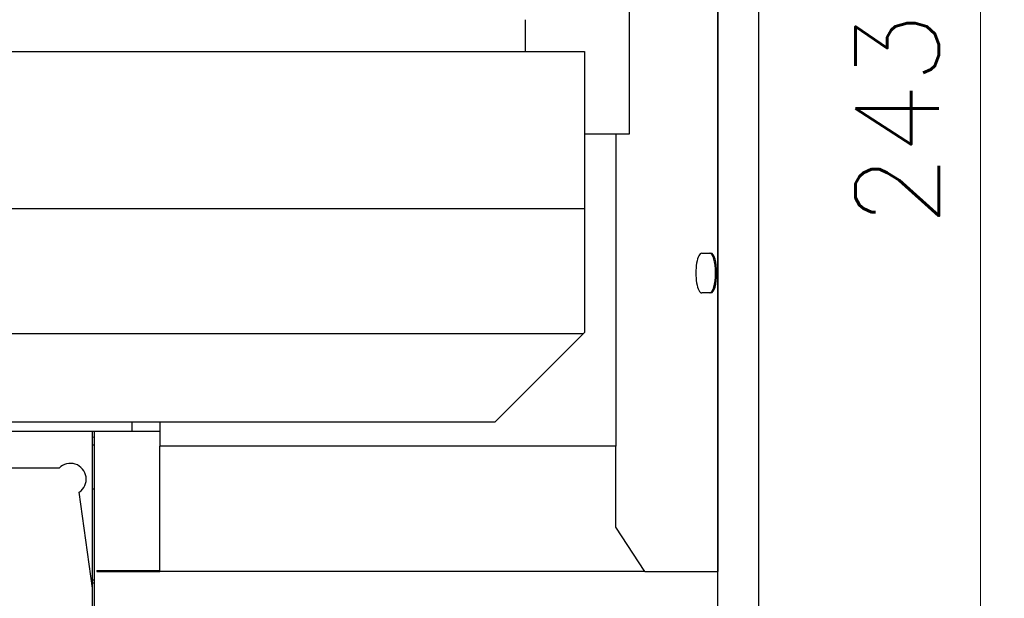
# Model space of a CAD drawing. Header units: inches. Extents: x 0 to 17820, y -10 to 12600.
# Tile 82 of 125: x 9090 to 10331, y 3483 to 4213. Entities that reach past the tile are written whole.
import ezdxf

# ---------------------------------------------------------------- set-up
doc = ezdxf.new("R2010")
doc.units = ezdxf.units.IN
doc.layers.add('1', color=7, linetype='Continuous', true_color=0xffffff)
doc.layers.add('254', color=7, linetype='Continuous', true_color=0xffffff)
doc.styles.add('latin_extended', font='simplex.shx')
doc.dimstyles.get("Standard").update_dxf_attribs({"dimtxt": 0.18, "dimasz": 0.18, "dimexe": 0.18, "dimexo": 0.0625, "dimgap": 0.09, "dimtad": 0, "dimtih": 1, "dimtoh": 1, "dimdec": 4, "dimzin": 0, "dimdsep": 46, "dimtxsty": 'Standard', "dimcen": 0.09, "dimadec": 0, "dimazin": 0, "dimtfac": 1, "dimtdec": 4, "dimtofl": 0, "dimtmove": 0, "dimatfit": 3, "dimfxl": 1, "dimtolj": 1, "dimtzin": 0, "dimarcsym": 0})

# ---------------------------------------------------------------- blocks, each defined once
blk = doc.blocks.new('_U1')
at = {"layer": '254', "color": 3, "linetype": 'Continuous', "lineweight": 13, "transparency": 16777216}
for p, q in [((9470.6, 5352.5), (10331.3, 5352.5)), ((10301.3, 3026), (10301.3, 5247.5)), ((8627.1, 2921), (10331.3, 2921))]:
    blk.add_line(p, q, dxfattribs=at)
at = {"layer": '254', "color": 3, "transparency": 16777216}
for points in [[(10318.8, 5247.5), (10283.8, 5247.5), (10301.3, 5352.5)], [(10283.8, 3026), (10318.8, 3026), (10301.3, 2921)]]:
    blk.add_solid(points, dxfattribs=at)
at = {"layer": 'Defpoints', "color": 0, "transparency": 16777216}
for p in [(9440.6, 5352.5), (10301.3, 5352.5), (8597.1, 2921)]:
    blk.add_point(p, dxfattribs=at)
at = {"layer": '254', "color": 2, "lineweight": 13, "transparency": 16777216, "insert": (10143.8, 3951.8), "char_height": 105, "attachment_point": 1, "rotation": 90, "style": 'latin_extended'}
blk.add_mtext('\\A1;2432', dxfattribs=at)
blk = doc.blocks.new('_U4')
at = {"layer": '254', "color": 3, "linetype": 'Continuous', "lineweight": 13, "transparency": 16777216}
for p, q in [((8597.1, 2951), (8597.1, 5845.5)), ((9120.6, 5379.8), (9120.6, 5845.5)), ((9015.6, 5815.5), (8702.1, 5815.5))]:
    blk.add_line(p, q, dxfattribs=at)
at = {"layer": '254', "color": 3, "transparency": 16777216}
for points in [[(8702.1, 5833), (8702.1, 5798), (8597.1, 5815.5)], [(9015.6, 5798), (9015.6, 5833), (9120.6, 5815.5)]]:
    blk.add_solid(points, dxfattribs=at)
at = {"layer": 'Defpoints', "color": 0, "transparency": 16777216}
for p in [(8597.1, 5815.5), (9120.6, 5349.8), (8597.1, 2921)]:
    blk.add_point(p, dxfattribs=at)
at = {"layer": '254', "color": 2, "lineweight": 13, "transparency": 16777216, "insert": (8721.4, 5973), "char_height": 105, "attachment_point": 1, "style": 'latin_extended'}
blk.add_mtext('\\A1;524', dxfattribs=at)

msp = doc.modelspace()

# ---------------------------------------------------------------- linework, layer by layer
at = {"layer": '1', "color": 2, "linetype": 'Continuous', "lineweight": 25}
for p, q in [((9970.121, 3470.018), (9970.121, 4316.018)), ((10021.62, 4301.518), (10021.62, 3361.518)), ((9858.529, 4269.518), (9858.529, 4068.018)), ((9970.12, 4269.518), (9970.12, 3516.518)), ((9727.62, 4172.517), (9727.62, 4212.517)), ((8909.12, 4172.518), (9802.12, 4172.518)), ((9802.12, 4172.518), (9802.12, 3974.219)), ((9841.62, 4068.018), (9802.12, 4068.018)), ((9858.529, 4068.018), (9841.62, 4068.018)), ((9841.62, 4068.018), (9841.62, 3674.518)), ((8807.601, 3974.219), (9802.12, 3974.219)), ((9802.12, 3974.219), (9802.12, 3817.878)), ((9949.839, 3918.018), (9961.534, 3918.018)), ((9961.534, 3868.018), (9949.839, 3868.018)), ((8761.499, 3816.818), (9801.06, 3816.818)), ((9801.06, 3816.818), (9689.76, 3705.518)), ((9801.06, 3816.818), (9802.12, 3817.878)), ((8761.499, 3705.518), (9689.76, 3705.518)), ((9232.035, 3693.018), (9232.035, 3705.519)), ((9267.12, 3705.518), (9267.12, 3674.518)), ((9232.035, 3693.018), (8779.62, 3693.018)), ((9182.12, 3495.581), (9182.12, 3693.022)), ((9182.121, 3685.843), (9182.121, 3693.02)), ((9182.121, 3676.018), (9182.121, 3685.843)), ((9184.121, 3693.031), (9184.121, 3470.018)), ((9267.122, 3693.018), (9232.035, 3693.018)), ((9184.121, 3676.018), (9182.121, 3676.018)), ((9267.12, 3516.518), (9267.12, 3674.518)), ((9841.62, 3674.518), (9267.12, 3674.518)), ((9841.62, 3572.625), (9841.62, 3674.518)), ((9139.838, 3647.018), (9066.828, 3647.018)), ((9182.12, 3495.576), (9165.414, 3616.512)), ((9182.12, 3621.018), (9184.121, 3621.018)), ((9878.401, 3516.518), (9841.62, 3572.625)), ((9187.301, 3518.018), (9267.12, 3518.018)), ((9187.301, 3518.018), (9187.301, 3516.518)), ((9187.301, 3516.518), (9267.12, 3516.518)), ((9878.401, 3516.518), (9267.12, 3516.518)), ((9878.401, 3516.518), (9970.12, 3516.518)), ((9182.12, 3506.018), (9184.121, 3506.018)), ((9182.12, 3502.453), (9184.121, 3502.453)), ((9182.12, 3395.017), (9182.12, 3495.576))]:
    msp.add_line(p, q, dxfattribs=at)
at = {"layer": '1', "color": 110, "linetype": 'Continuous', "lineweight": 13}
msp.add_line((9184.121, 3685.843), (9182.121, 3685.843), dxfattribs=at)
at = {"layer": '1', "color": 2, "linetype": 'Continuous', "lineweight": 25}
msp.add_arc((9154.12, 3633.018), 20, 304.380232, 135.572996, dxfattribs=at)
for centre, start_param, end_param in [((9949.839, 3893.018), 3.14159265, 6.28318531), ((9960.099, 3893.018), 0, 3.14159265), ((9961.534, 3893.018), 0, 3.14159265)]:
    msp.add_ellipse(centre, major_axis=(0, -25), ratio=0.2923717, start_param=start_param, end_param=end_param, dxfattribs=at)

# ---------------------------------------------------------------- dimensions: what is measured, and where the dimension line sits
at = {"layer": '254', "color": 2, "linetype": 'Continuous', "lineweight": 13}
dim = msp.add_linear_dim(base=(8597.120461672, 5815.517744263), p1=(9120.620461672, 5349.842405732), p2=(8597.120461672, 2921.017744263), dimstyle='Standard', override={"dimscale": 30, "dimtxt": 3.5, "dimasz": 3.5, "dimexe": 1, "dimexo": 1, "dimgap": 1.75, "dimtad": 1, "dimtih": 0, "dimtoh": 0, "dimdec": 0, "dimlfac": 1, "dimzin": 8, "dimdsep": 46, "dimlunit": 2, "dimtxsty": 'latin_extended', "dimsah": 1, "dimse1": 0, "dimse2": 0, "dimsd1": 0, "dimsd2": 0, "dimclrd": 3, "dimclre": 3, "dimclrt": 2, "dimtol": 0, "dimtm": -0.1, "dimtfac": 0.714286, "dimtdec": 3, "dimtofl": 1, "dimtmove": 0, "dimtzin": 8, "dimlwd": 13, "dimlwe": 13}, dxfattribs=at)
dim.commit()
dim.dimension.update_dxf_attribs({"geometry": '_U4', "text_midpoint": (8858.870461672, 5815.517744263), "dimtype": 160})
dim = msp.add_linear_dim(base=(10301.275950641, 5352.517744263), p1=(8597.120461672, 2921.017744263), p2=(9440.620461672, 5352.517744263), angle=90, dimstyle='Standard', override={"dimscale": 30, "dimtxt": 3.5, "dimasz": 3.5, "dimexe": 1, "dimexo": 1, "dimgap": 1.75, "dimtad": 1, "dimtih": 0, "dimtoh": 0, "dimdec": 0, "dimlfac": 1, "dimzin": 8, "dimdsep": 46, "dimlunit": 2, "dimtxsty": 'latin_extended', "dimsah": 1, "dimse1": 0, "dimse2": 0, "dimsd1": 0, "dimsd2": 0, "dimclrd": 3, "dimclre": 3, "dimclrt": 2, "dimtol": 0, "dimtm": -0.1, "dimtfac": 0.714286, "dimtdec": 3, "dimtofl": 1, "dimtmove": 0, "dimtzin": 8, "dimlwd": 13, "dimlwe": 13}, dxfattribs=at)
dim.commit()
dim.dimension.update_dxf_attribs({"geometry": '_U1', "text_midpoint": (10301.275950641, 4136.767744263), "dimtype": 160})

doc.saveas('drawing.dxf')
